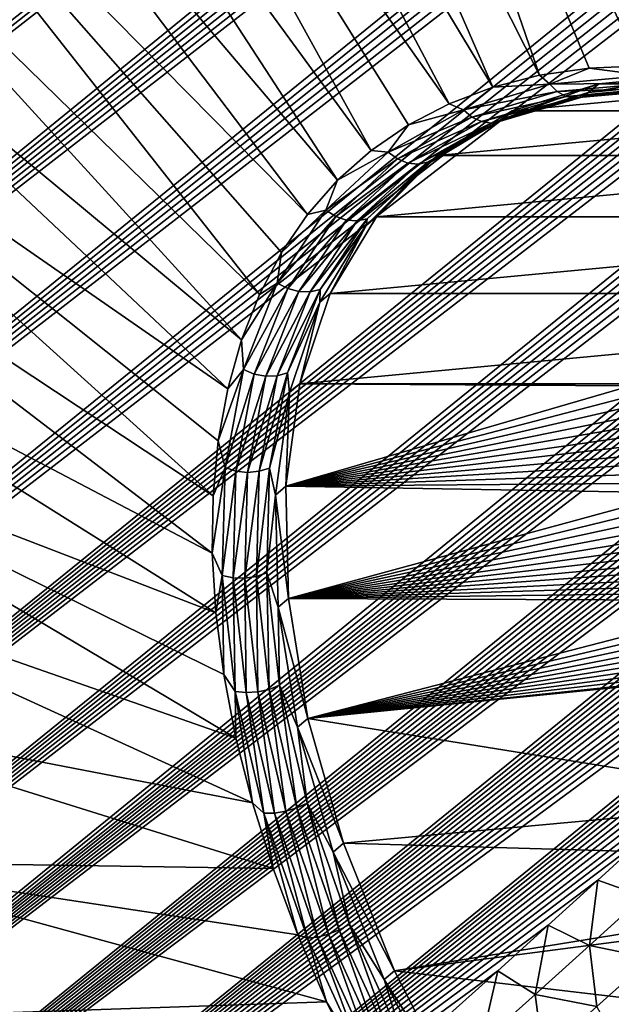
# Model space of a CAD drawing. Header units: metres. Extents: x -82 to 82, y -313 to 40.
# Tile 27 of 256: x -71.61 to -68.8, y -43.85 to -39.18. Entities that reach past the tile are written whole.
import ezdxf

# ---------------------------------------------------------------- set-up
doc = ezdxf.new("R2010")
doc.units = ezdxf.units.M
doc.layers.add('solid_505278_SW0001_CCC', color=7, linetype='CONTINUOUS')

msp = doc.modelspace()

# ---------------------------------------------------------------- linework, layer by layer
at = {"layer": 'solid_505278_SW0001_CCC'}
for points in [[(-77.439445, -39.791389, 52.867157), (-77.71241, -39.170246, 53.029034), (-55.322144, -21.739372, 34.247303)], [(-77.439445, -39.791389, 52.867157), (-55.322144, -21.739372, 34.247303), (-55.145153, -21.841051, 34.113625)], [(-77.439445, -39.791389, 52.867157), (-55.145153, -21.841051, 34.113625), (-54.989216, -21.94808, 33.99419)], [(-77.439445, -39.791389, 52.867157), (-54.989216, -21.94808, 33.99419), (-54.851585, -22.059443, 33.8871)], [(-77.439445, -39.791389, 52.867157), (-54.851585, -22.059443, 33.8871), (-54.729977, -22.175043, 33.790794)], [(-77.167847, -40.399803, 52.671398), (-77.439445, -39.791389, 52.867157), (-54.729977, -22.175043, 33.790794)], [(-77.167847, -40.399803, 52.671398), (-54.729977, -22.175043, 33.790794), (-54.622643, -22.294788, 33.704067)], [(-77.167847, -40.399803, 52.671398), (-54.622643, -22.294788, 33.704067), (-54.527855, -22.41856, 33.625679)], [(-77.167847, -40.399803, 52.671398), (-54.527855, -22.41856, 33.625679), (-54.444168, -22.547178, 33.554565)], [(-77.167847, -40.399803, 52.671398), (-54.444168, -22.547178, 33.554565), (-54.370712, -22.681232, 33.490067)], [(-76.897804, -40.995247, 52.442055), (-77.167847, -40.399803, 52.671398), (-54.370712, -22.681232, 33.490067)], [(-76.897804, -40.995247, 52.442055), (-54.370712, -22.681232, 33.490067), (-54.306667, -22.821367, 33.431522)], [(-76.897804, -40.995247, 52.442055), (-54.306667, -22.821367, 33.431522), (-54.251568, -22.968605, 33.378506)], [(-76.897804, -40.995247, 52.442055), (-54.251568, -22.968605, 33.378506), (-54.205372, -23.124193, 33.330891)], [(-76.897804, -40.995247, 52.442055), (-54.205372, -23.124193, 33.330891), (-54.168118, -23.289362, 33.288574)], [(-76.629456, -41.577518, 52.179295), (-76.897804, -40.995247, 52.442055), (-54.168118, -23.289362, 33.288574)], [(-76.629456, -41.577518, 52.179295), (-54.168118, -23.289362, 33.288574), (-54.139977, -23.466059, 33.251457)], [(-76.629456, -41.577518, 52.179295), (-54.139977, -23.466059, 33.251457), (-54.121895, -23.65613, 33.22007)], [(-76.629456, -41.577518, 52.179295), (-54.121895, -23.65613, 33.22007), (-54.114826, -23.86142, 33.194885)], [(-76.629456, -41.577518, 52.179295), (-54.114826, -23.86142, 33.194885), (-54.119987, -24.084341, 33.176491)], [(-76.362885, -42.146324, 51.883156), (-76.629456, -41.577518, 52.179295), (-54.119987, -24.084341, 33.176491)], [(-76.362885, -42.146324, 51.883156), (-54.119987, -24.084341, 33.176491), (-54.13945, -24.327379, 33.166164)], [(-76.362885, -42.146324, 51.883156), (-54.13945, -24.327379, 33.166164), (-54.175045, -24.591925, 33.165051)], [(-76.362885, -42.146324, 51.883156), (-54.175045, -24.591925, 33.165051), (-54.228626, -24.879269, 33.17429)], [(-76.098213, -42.701244, 51.553612), (-76.362885, -42.146324, 51.883156), (-54.228626, -24.879269, 33.17429)], [(-76.098213, -42.701244, 51.553612), (-54.228626, -24.879269, 33.17429), (-54.30257, -25.190666, 33.19553)], [(-76.098213, -42.701244, 51.553612), (-54.30257, -25.190666, 33.19553), (-54.39896, -25.527014, 33.230198)], [(-76.098213, -42.701244, 51.553612), (-54.39896, -25.527014, 33.230198), (-54.45599, -25.704704, 33.252811)], [(-76.098213, -42.701244, 51.553612), (-54.45599, -25.704704, 33.252811), (-54.519596, -25.889095, 33.279484)], [(-75.835564, -43.241802, 51.190575), (-76.098213, -42.701244, 51.553612), (-54.519596, -25.889095, 33.279484)], [(-75.835564, -43.241802, 51.190575), (-54.519596, -25.889095, 33.279484), (-54.589687, -26.08009, 33.310093)], [(-75.835564, -43.241802, 51.190575), (-54.589687, -26.08009, 33.310093), (-54.666512, -26.277834, 33.344799)], [(-75.835564, -43.241802, 51.190575), (-54.666512, -26.277834, 33.344799), (-54.750797, -26.482777, 33.384193)], [(-75.835564, -43.241802, 51.190575), (-54.750797, -26.482777, 33.384193), (-54.842316, -26.694723, 33.428032)], [(-75.835564, -43.241802, 51.190575), (-54.842316, -26.694723, 33.428032), (-54.941505, -26.913961, 33.476646)], [(-75.835564, -43.241802, 51.190575), (-54.941505, -26.913961, 33.476646), (-55.04903, -27.140926, 33.530563)], [(-75.575035, -43.767467, 50.79385), (-75.835564, -43.241802, 51.190575), (-55.04903, -27.140926, 33.530563)], [(-75.575035, -43.767467, 50.79385), (-55.04903, -27.140926, 33.530563), (-55.164566, -27.375359, 33.589451)], [(-75.575035, -43.767467, 50.79385), (-55.164566, -27.375359, 33.589451), (-55.288788, -27.617701, 33.653858)], [(-75.575035, -43.767467, 50.79385), (-55.288788, -27.617701, 33.653858), (-55.422279, -27.868322, 33.724243)], [(-75.575035, -43.767467, 50.79385), (-55.422279, -27.868322, 33.724243), (-55.564709, -28.126961, 33.80027)], [(-75.575035, -43.767467, 50.79385), (-55.564709, -28.126961, 33.80027), (-55.716972, -28.39422, 33.882679)], [(-75.316635, -44.27763, 50.363094), (-75.575035, -43.767467, 50.79385), (-55.716972, -28.39422, 33.882679)], [(-75.316635, -44.27763, 50.363094), (-55.716972, -28.39422, 33.882679), (-55.879475, -28.670351, 33.971779)], [(-75.316635, -44.27763, 50.363094), (-55.879475, -28.670351, 33.971779), (-56.05201, -28.95517, 34.067341)], [(-75.316635, -44.27763, 50.363094), (-56.05201, -28.95517, 34.067341), (-56.235676, -29.249428, 34.170288)], [(-75.316635, -44.27763, 50.363094), (-56.235676, -29.249428, 34.170288), (-56.430595, -29.553185, 34.280689)], [(-75.316635, -44.27763, 50.363094), (-56.430595, -29.553185, 34.280689), (-56.636837, -29.866442, 34.398556)], [(-75.060455, -44.771553, 49.897942), (-75.316635, -44.27763, 50.363094), (-56.636837, -29.866442, 34.398556)], [(-75.060455, -44.771553, 49.897942), (-56.636837, -29.866442, 34.398556), (-56.781269, -30.080988, 34.481838)], [(-75.060455, -44.771553, 49.897942), (-56.781269, -30.080988, 34.481838), (-56.931419, -30.300213, 34.569019)], [(-75.060455, -44.771553, 49.897942), (-56.931419, -30.300213, 34.569019), (-57.086891, -30.523834, 34.659737)], [(-75.060455, -44.771553, 49.897942), (-57.086891, -30.523834, 34.659737), (-57.248081, -30.752104, 34.754333)], [(-75.060455, -44.771553, 49.897942), (-57.248081, -30.752104, 34.754333), (-57.415428, -30.985308, 34.853195)], [(-75.060455, -44.771553, 49.897942), (-57.415428, -30.985308, 34.853195), (-57.589245, -31.223644, 34.956593)], [(-75.060455, -44.771553, 49.897942), (-57.589245, -31.223644, 34.956593), (-57.769005, -31.466763, 35.064041)], [(-74.806564, -45.248417, 49.397999), (-75.060455, -44.771553, 49.897942), (-57.769005, -31.466763, 35.064041)], [(-74.806564, -45.248417, 49.397999), (-57.769005, -31.466763, 35.064041), (-57.955021, -31.714853, 35.175819)], [(-74.806564, -45.248417, 49.397999), (-57.955021, -31.714853, 35.175819), (-58.147804, -31.968229, 35.292385)], [(-74.806564, -45.248417, 49.397999), (-58.147804, -31.968229, 35.292385), (-58.347828, -32.227192, 35.414173)], [(-74.806564, -45.248417, 49.397999), (-58.347828, -32.227192, 35.414173), (-58.5546, -32.491425, 35.54071)], [(-74.806564, -45.248417, 49.397999), (-58.5546, -32.491425, 35.54071), (-58.768219, -32.760983, 35.672092)], [(-74.806564, -45.248417, 49.397999), (-58.768219, -32.760983, 35.672092), (-58.989277, -33.036213, 35.808868)], [(-74.555054, -45.707294, 48.862816), (-74.806564, -45.248417, 49.397999), (-58.989277, -33.036213, 35.808868)], [(-74.555054, -45.707294, 48.862816), (-58.989277, -33.036213, 35.808868), (-59.218365, -33.317467, 35.951595)], [(-74.555054, -45.707294, 48.862816), (-59.218365, -33.317467, 35.951595), (-59.455246, -33.604614, 36.10004)], [(-74.555054, -45.707294, 48.862816), (-59.455246, -33.604614, 36.10004), (-59.637794, -33.823696, 36.214905)], [(-74.555054, -45.707294, 48.862816), (-59.637794, -33.823696, 36.214905), (-59.824852, -34.046154, 36.333115)], [(-74.555054, -45.707294, 48.862816), (-59.824852, -34.046154, 36.333115), (-60.016712, -34.272148, 36.454945)], [(-74.555054, -45.707294, 48.862816), (-60.016712, -34.272148, 36.454945), (-60.213657, -34.501846, 36.580677)], [(-74.555054, -45.707294, 48.862816), (-60.213657, -34.501846, 36.580677), (-60.415752, -34.735283, 36.710373)], [(-74.555054, -45.707294, 48.862816), (-60.415752, -34.735283, 36.710373), (-60.62244, -34.972153, 36.843483)], [(-74.555054, -45.707294, 48.862816), (-60.62244, -34.972153, 36.843483), (-60.833977, -35.212589, 36.980267)], [(-74.305908, -46.147095, 48.291794), (-74.555054, -45.707294, 48.862816), (-60.833977, -35.212589, 36.980267)], [(-74.305908, -46.147095, 48.291794), (-60.833977, -35.212589, 36.980267), (-61.050705, -35.456772, 37.121075)], [(-74.305908, -46.147095, 48.291794), (-61.050705, -35.456772, 37.121075), (-61.272964, -35.704891, 37.266247)], [(-74.305908, -46.147095, 48.291794), (-61.272964, -35.704891, 37.266247), (-61.501102, -35.957127, 37.416134)], [(-70.386192, -35.832512, 72.729347), (-68.66124, -39.397469, 72.325439), (-69.818176, -35.797455, 73.38295)], [(-68.404808, -39.408775, 72.595596), (-69.818176, -35.797455, 73.38295), (-68.66124, -39.397469, 72.325439)], [(-68.404808, -39.408775, 72.595596), (-69.218117, -35.832512, 74.007248), (-69.818176, -35.797455, 73.38295)], [(-69.141861, -39.442642, 71.758148), (-70.386192, -35.832512, 72.729347), (-70.917, -35.937366, 72.052376)], [(-68.907341, -39.408775, 72.045807), (-68.66124, -39.397469, 72.325439), (-70.386192, -35.832512, 72.729347)], [(-69.141861, -39.442642, 71.758148), (-68.907341, -39.408775, 72.045807), (-70.386192, -35.832512, 72.729347)], [(-68.139328, -39.442638, 72.85495), (-68.591438, -35.937366, 74.596596), (-69.218117, -35.832512, 74.007248)], [(-68.404808, -39.408775, 72.595596), (-68.139328, -39.442638, 72.85495), (-69.218117, -35.832512, 74.007248)], [(-69.363602, -39.498901, 71.463921), (-70.917, -35.937366, 72.052376), (-71.405807, -36.111065, 71.358147)], [(-69.363602, -39.498901, 71.463921), (-69.141861, -39.442642, 71.758148), (-70.917, -35.937366, 72.052376)], [(-74.305908, -46.147095, 48.291794), (-61.501102, -35.957127, 37.416134), (-61.734806, -36.213337, 37.570423)], [(-69.571426, -39.577259, 71.164619), (-71.405807, -36.111065, 71.358147), (-71.84819, -36.352039, 70.652962)], [(-69.571426, -39.577259, 71.164619), (-69.363602, -39.498901, 71.463921), (-71.405807, -36.111065, 71.358147)], [(-74.305908, -46.147095, 48.291794), (-61.734806, -36.213337, 37.570423), (-61.973717, -36.47332, 37.728752)], [(-69.941147, -39.79858, 70.556969), (-71.84819, -36.352039, 70.652962), (-72.240128, -36.658104, 69.943199)], [(-69.764267, -39.677322, 70.861786), (-69.571426, -39.577259, 71.164619), (-71.84819, -36.352039, 70.652962)], [(-69.941147, -39.79858, 70.556969), (-69.764267, -39.677322, 70.861786), (-71.84819, -36.352039, 70.652962)], [(-74.305908, -46.147095, 48.291794), (-61.973717, -36.47332, 37.728752), (-62.168861, -36.684162, 37.858608)], [(-74.305908, -46.147095, 48.291794), (-62.168861, -36.684162, 37.858608), (-62.367802, -36.897652, 37.991539)], [(-70.101158, -39.940407, 70.251709), (-72.240128, -36.658104, 69.943199), (-72.578087, -37.026489, 69.235298)], [(-70.101158, -39.940407, 70.251709), (-69.941147, -39.79858, 70.556969), (-72.240128, -36.658104, 69.943199)], [(-74.305908, -46.147095, 48.291794), (-62.367802, -36.897652, 37.991539), (-62.57074, -37.113888, 38.127766)], [(-70.2435, -40.102081, 69.947571), (-72.578087, -37.026489, 69.235298), (-72.858994, -37.453854, 68.535652)], [(-70.2435, -40.102081, 69.947571), (-70.101158, -39.940407, 70.251709), (-72.578087, -37.026489, 69.235298)], [(-74.305908, -46.147095, 48.291794), (-62.57074, -37.113888, 38.127766), (-62.777885, -37.332981, 38.267506)], [(-74.305908, -46.147095, 48.291794), (-62.777885, -37.332981, 38.267506), (-62.989361, -37.554989, 38.410904)], [(-70.472328, -40.481594, 69.348831), (-72.858994, -37.453854, 68.535652), (-73.080315, -37.936337, 67.850609)], [(-70.367432, -40.282787, 69.646103), (-70.2435, -40.102081, 69.947571), (-72.858994, -37.453854, 68.535652)], [(-70.472328, -40.481594, 69.348831), (-70.367432, -40.282787, 69.646103), (-72.858994, -37.453854, 68.535652)], [(-74.305908, -46.147095, 48.291794), (-62.989361, -37.554989, 38.410904), (-63.204582, -37.779636, 38.557331)], [(-74.059158, -46.566601, 47.684402), (-74.305908, -46.147095, 48.291794), (-63.204582, -37.779636, 38.557331)], [(-74.059158, -46.566601, 47.684402), (-63.204582, -37.779636, 38.557331), (-63.423588, -38.006947, 38.706844)], [(-70.557655, -40.697498, 69.057281), (-73.080315, -37.936337, 67.850609), (-73.240036, -38.469559, 67.186371)], [(-70.557655, -40.697498, 69.057281), (-70.472328, -40.481594, 69.348831), (-73.080315, -37.936337, 67.850609)], [(-74.059158, -46.566601, 47.684402), (-63.423588, -38.006947, 38.706844), (-63.646641, -38.237034, 38.85973)], [(-74.059158, -46.566601, 47.684402), (-63.646641, -38.237034, 38.85973), (-63.874001, -38.470032, 39.01627)], [(-74.059158, -46.566601, 47.684402), (-63.874001, -38.470032, 39.01627), (-64.105927, -38.706059, 39.17675)], [(-70.622986, -40.929398, 68.772934), (-73.240036, -38.469559, 67.186371), (-73.336716, -39.048698, 66.54895)], [(-70.622986, -40.929398, 68.772934), (-70.557655, -40.697498, 69.057281), (-73.240036, -38.469559, 67.186371)], [(-74.059158, -46.566601, 47.684402), (-64.105927, -38.706059, 39.17675), (-64.342674, -38.94524, 39.341457)], [(-74.059158, -46.566601, 47.684402), (-64.342674, -38.94524, 39.341457), (-64.584427, -39.187672, 39.510616)], [(-70.692398, -41.436371, 68.23159), (-73.336716, -39.048698, 66.54895), (-73.369484, -39.668507, 65.944122)], [(-70.667976, -41.176105, 68.497231), (-70.622986, -40.929398, 68.772934), (-73.336716, -39.048698, 66.54895)], [(-70.692398, -41.436371, 68.23159), (-70.667976, -41.176105, 68.497231), (-73.336716, -39.048698, 66.54895)], [(-74.059158, -46.566601, 47.684402), (-64.584427, -39.187672, 39.510616), (-64.830513, -39.433067, 39.683456)], [(-69.094223, -39.484638, 71.768326), (-68.907341, -39.408775, 72.045807), (-69.141861, -39.442642, 71.758148)], [(-69.094223, -39.484638, 71.768326), (-68.638397, -39.443737, 72.304558), (-68.907341, -39.408775, 72.045807)], [(-68.638397, -39.443737, 72.304558), (-68.66124, -39.397469, 72.325439), (-68.907341, -39.408775, 72.045807)], [(-74.059158, -46.566601, 47.684402), (-64.830513, -39.433067, 39.683456), (-65.080902, -39.681408, 39.85997)], [(-69.094223, -39.484638, 71.768326), (-69.141861, -39.442642, 71.758148), (-69.363602, -39.498901, 71.463921)], [(-68.606987, -39.479713, 72.275848), (-68.638397, -39.443737, 72.304558), (-69.094223, -39.484638, 71.768326)], [(-68.910889, -39.523788, 71.589569), (-68.401382, -39.43924, 72.087914), (-68.450577, -39.480518, 72.132881)], [(-68.910889, -39.523788, 71.589569), (-68.861702, -39.482517, 71.544586), (-68.401382, -39.43924, 72.087914)], [(-68.861702, -39.482517, 71.544586), (-67.901489, -39.482517, 72.595078), (-68.401382, -39.43924, 72.087914)], [(-69.504158, -39.606575, 71.207901), (-69.363602, -39.498901, 71.463921), (-69.571426, -39.577259, 71.164619)], [(-69.504158, -39.606575, 71.207901), (-69.094223, -39.484638, 71.768326), (-69.363602, -39.498901, 71.463921)], [(-69.058136, -39.520195, 71.745117), (-69.094223, -39.484638, 71.768326), (-69.504158, -39.606575, 71.207901)], [(-69.322273, -39.652714, 71.021149), (-69.273026, -39.611416, 70.97625), (-68.861702, -39.482517, 71.544586)], [(-68.910889, -39.523788, 71.589569), (-69.322273, -39.652714, 71.021149), (-68.861702, -39.482517, 71.544586)], [(-69.273026, -39.611416, 70.97625), (-67.372314, -39.611416, 73.055687), (-67.901489, -39.482517, 72.595078)], [(-69.273026, -39.611416, 70.97625), (-67.901489, -39.482517, 72.595078), (-68.861702, -39.482517, 71.544586)], [(-69.058136, -39.520195, 71.745117), (-68.606987, -39.479713, 72.275848), (-69.094223, -39.484638, 71.768326)], [(-68.569473, -39.502556, 72.241562), (-68.606987, -39.479713, 72.275848), (-69.058136, -39.520195, 71.745117)], [(-69.016548, -39.542671, 71.715622), (-68.569473, -39.502556, 72.241562), (-69.058136, -39.520195, 71.745117)], [(-68.528763, -39.51049, 72.204346), (-68.569473, -39.502556, 72.241562), (-69.016548, -39.542671, 71.715622)], [(-68.488022, -39.502899, 72.167107), (-68.528763, -39.51049, 72.204346), (-68.972679, -39.55032, 71.682129)], [(-68.929939, -39.542549, 71.647232), (-68.488022, -39.502899, 72.167107), (-68.972679, -39.55032, 71.682129)], [(-68.929939, -39.542549, 71.647232), (-68.910889, -39.523788, 71.589569), (-68.450577, -39.480518, 72.132881)], [(-68.929939, -39.542549, 71.647232), (-68.450577, -39.480518, 72.132881), (-68.488022, -39.502899, 72.167107)], [(-69.463875, -39.640884, 71.190445), (-69.058136, -39.520195, 71.745117), (-69.504158, -39.606575, 71.207901)], [(-69.016548, -39.542671, 71.715622), (-69.058136, -39.520195, 71.745117), (-69.463875, -39.640884, 71.190445)], [(-69.418617, -39.66227, 71.165962), (-69.016548, -39.542671, 71.715622), (-69.463875, -39.640884, 71.190445)], [(-68.972679, -39.55032, 71.682129), (-69.016548, -39.542671, 71.715622), (-69.418617, -39.66227, 71.165962)], [(-69.37191, -39.669075, 71.136345), (-68.972679, -39.55032, 71.682129), (-69.418617, -39.66227, 71.165962)], [(-68.929939, -39.542549, 71.647232), (-68.972679, -39.55032, 71.682129), (-69.37191, -39.669075, 71.136345)], [(-69.327377, -39.66077, 71.103905), (-68.929939, -39.542549, 71.647232), (-69.37191, -39.669075, 71.136345)], [(-69.327377, -39.66077, 71.103905), (-69.322273, -39.652714, 71.021149), (-68.910889, -39.523788, 71.589569)], [(-69.327377, -39.66077, 71.103905), (-68.910889, -39.523788, 71.589569), (-68.929939, -39.542549, 71.647232)], [(-68.972679, -39.55032, 71.682129), (-68.528763, -39.51049, 72.204346), (-69.016548, -39.542671, 71.715622)], [(-69.504158, -39.606575, 71.207901), (-69.571426, -39.577259, 71.164619), (-69.764267, -39.677322, 70.861786)], [(-69.86058, -39.807281, 70.63372), (-69.504158, -39.606575, 71.207901), (-69.764267, -39.677322, 70.861786)], [(-69.463875, -39.640884, 71.190445), (-69.504158, -39.606575, 71.207901), (-69.86058, -39.807281, 70.63372)], [(-69.816635, -39.839531, 70.622154), (-69.463875, -39.640884, 71.190445), (-69.86058, -39.807281, 70.63372)], [(-69.418617, -39.66227, 71.165962), (-69.463875, -39.640884, 71.190445), (-69.816635, -39.839531, 70.622154)], [(-69.627144, -39.823387, 70.394249), (-66.824394, -39.823387, 73.460533), (-67.372314, -39.611416, 73.055687)], [(-69.627144, -39.823387, 70.394249), (-67.372314, -39.611416, 73.055687), (-69.273026, -39.611416, 70.97625)], [(-69.322273, -39.652714, 71.021149), (-69.627144, -39.823387, 70.394249), (-69.273026, -39.611416, 70.97625)], [(-74.059158, -46.566601, 47.684402), (-65.080902, -39.681408, 39.85997), (-65.335907, -39.932819, 40.04052)], [(-70.696136, -41.708862, 67.977356), (-73.369484, -39.668507, 65.944122), (-73.338036, -40.323372, 65.377365)], [(-70.696136, -41.708862, 67.977356), (-70.692398, -41.436371, 68.23159), (-73.369484, -39.668507, 65.944122)], [(-69.86058, -39.807281, 70.63372), (-69.764267, -39.677322, 70.861786), (-69.941147, -39.79858, 70.556969)], [(-69.768188, -39.859119, 70.602806), (-69.418617, -39.66227, 71.165962), (-69.816635, -39.839531, 70.622154)], [(-69.37191, -39.669075, 71.136345), (-69.418617, -39.66227, 71.165962), (-69.768188, -39.859119, 70.602806)], [(-69.719017, -39.864536, 70.577171), (-69.37191, -39.669075, 71.136345), (-69.768188, -39.859119, 70.602806)], [(-69.327377, -39.66077, 71.103905), (-69.37191, -39.669075, 71.136345), (-69.719017, -39.864536, 70.577171)], [(-69.67292, -39.855354, 70.547241), (-69.327377, -39.66077, 71.103905), (-69.719017, -39.864536, 70.577171)], [(-69.322273, -39.652714, 71.021149), (-69.676346, -39.864666, 70.439217), (-69.627144, -39.823387, 70.394249)], [(-69.67292, -39.855354, 70.547241), (-69.676346, -39.864666, 70.439217), (-69.322273, -39.652714, 71.021149)], [(-69.67292, -39.855354, 70.547241), (-69.322273, -39.652714, 71.021149), (-69.327377, -39.66077, 71.103905)], [(-70.15683, -40.083015, 70.056488), (-69.86058, -39.807281, 70.63372), (-70.101158, -39.940407, 70.251709)], [(-69.816635, -39.839531, 70.622154), (-69.86058, -39.807281, 70.63372), (-70.15683, -40.083015, 70.056488)], [(-69.86058, -39.807281, 70.63372), (-69.941147, -39.79858, 70.556969), (-70.101158, -39.940407, 70.251709)], [(-69.916687, -40.11404, 69.810661), (-66.269104, -40.11404, 73.801216), (-66.824394, -39.823387, 73.460533)], [(-69.916687, -40.11404, 69.810661), (-66.824394, -39.823387, 73.460533), (-69.627144, -39.823387, 70.394249)], [(-69.676346, -39.864666, 70.439217), (-69.916687, -40.11404, 69.810661), (-69.627144, -39.823387, 70.394249)], [(-70.109848, -40.112434, 70.05085), (-69.816635, -39.839531, 70.622154), (-70.15683, -40.083015, 70.056488)], [(-69.768188, -39.859119, 70.602806), (-69.816635, -39.839531, 70.622154), (-70.109848, -40.112434, 70.05085)], [(-70.058762, -40.129562, 70.036652), (-69.768188, -39.859119, 70.602806), (-70.109848, -40.112434, 70.05085)], [(-69.719017, -39.864536, 70.577171), (-69.768188, -39.859119, 70.602806), (-70.058762, -40.129562, 70.036652)], [(-70.00753, -40.133064, 70.015022), (-69.719017, -39.864536, 70.577171), (-70.058762, -40.129562, 70.036652)], [(-69.67292, -39.855354, 70.547241), (-69.719017, -39.864536, 70.577171), (-70.00753, -40.133064, 70.015022)], [(-69.960136, -40.122677, 69.987617), (-69.67292, -39.855354, 70.547241), (-70.00753, -40.133064, 70.015022)], [(-69.676346, -39.864666, 70.439217), (-69.965897, -40.155327, 69.855606), (-69.916687, -40.11404, 69.810661)], [(-69.960136, -40.122677, 69.987617), (-69.965897, -40.155327, 69.855606), (-69.676346, -39.864666, 70.439217)], [(-69.960136, -40.122677, 69.987617), (-69.676346, -39.864666, 70.439217), (-69.67292, -39.855354, 70.547241)], [(-74.059158, -46.566601, 47.684402), (-65.335907, -39.932819, 40.04052), (-65.552155, -40.144772, 40.194321)], [(-70.15683, -40.083015, 70.056488), (-70.101158, -39.940407, 70.251709), (-70.2435, -40.102081, 69.947571)], [(-70.387405, -40.428642, 69.486954), (-70.15683, -40.083015, 70.056488), (-70.367432, -40.282787, 69.646103)], [(-70.109848, -40.112434, 70.05085), (-70.15683, -40.083015, 70.056488), (-70.387405, -40.428642, 69.486954)], [(-70.15683, -40.083015, 70.056488), (-70.2435, -40.102081, 69.947571), (-70.367432, -40.282787, 69.646103)], [(-74.059158, -46.566601, 47.684402), (-65.552155, -40.144772, 40.194321), (-65.772003, -40.35902, 40.351383)], [(-70.338058, -40.454514, 69.487152), (-70.109848, -40.112434, 70.05085), (-70.387405, -40.428642, 69.486954)], [(-70.058762, -40.129562, 70.036652), (-70.109848, -40.112434, 70.05085), (-70.338058, -40.454514, 69.487152)], [(-70.284904, -40.468552, 69.47805), (-70.058762, -40.129562, 70.036652), (-70.338058, -40.454514, 69.487152)], [(-70.00753, -40.133064, 70.015022), (-70.058762, -40.129562, 70.036652), (-70.284904, -40.468552, 69.47805)], [(-70.232079, -40.469662, 69.460365), (-70.00753, -40.133064, 70.015022), (-70.284904, -40.468552, 69.47805)], [(-69.960136, -40.122677, 69.987617), (-70.00753, -40.133064, 70.015022), (-70.232079, -40.469662, 69.460365)], [(-70.183678, -40.45776, 69.435455), (-69.960136, -40.122677, 69.987617), (-70.232079, -40.469662, 69.460365)], [(-69.965897, -40.155327, 69.855606), (-70.185043, -40.518784, 69.282204), (-70.135826, -40.477459, 69.237305)], [(-70.183678, -40.45776, 69.435455), (-70.185043, -40.518784, 69.282204), (-69.965897, -40.155327, 69.855606)], [(-70.183678, -40.45776, 69.435455), (-69.965897, -40.155327, 69.855606), (-69.960136, -40.122677, 69.987617)], [(-70.135826, -40.477459, 69.237305), (-65.71769, -40.477459, 74.070854), (-66.269104, -40.11404, 73.801216)], [(-70.135826, -40.477459, 69.237305), (-66.269104, -40.11404, 73.801216), (-69.916687, -40.11404, 69.810661)], [(-69.965897, -40.155327, 69.855606), (-70.135826, -40.477459, 69.237305), (-69.916687, -40.11404, 69.810661)], [(-70.387405, -40.428642, 69.486954), (-70.367432, -40.282787, 69.646103), (-70.472328, -40.481594, 69.348831)], [(-70.679161, -41.992191, 67.735832), (-73.338036, -40.323372, 65.377365), (-73.242661, -41.007366, 64.853806)], [(-70.679161, -41.992191, 67.735832), (-70.696136, -41.708862, 67.977356), (-73.338036, -40.323372, 65.377365)], [(-74.059158, -46.566601, 47.684402), (-65.772003, -40.35902, 40.351383), (-65.995621, -40.575642, 40.511925)], [(-70.387405, -40.428642, 69.486954), (-70.472328, -40.481594, 69.348831), (-70.557655, -40.697498, 69.057281)], [(-70.548004, -40.837723, 68.935722), (-70.387405, -40.428642, 69.486954), (-70.557655, -40.697498, 69.057281)], [(-70.338058, -40.454514, 69.487152), (-70.387405, -40.428642, 69.486954), (-70.548004, -40.837723, 68.935722)], [(-70.497009, -40.859398, 68.941574), (-70.338058, -40.454514, 69.487152), (-70.548004, -40.837723, 68.935722)], [(-70.284904, -40.468552, 69.47805), (-70.338058, -40.454514, 69.487152), (-70.497009, -40.859398, 68.941574)], [(-70.442421, -40.869778, 68.937401), (-70.284904, -40.468552, 69.47805), (-70.497009, -40.859398, 68.941574)], [(-70.232079, -40.469662, 69.460365), (-70.284904, -40.468552, 69.47805), (-70.442421, -40.869778, 68.937401)], [(-70.388481, -40.868053, 68.923531), (-70.232079, -40.469662, 69.460365), (-70.442421, -40.869778, 68.937401)], [(-70.183678, -40.45776, 69.435455), (-70.232079, -40.469662, 69.460365), (-70.388481, -40.868053, 68.923531)], [(-70.339378, -40.854359, 68.901039), (-70.183678, -40.45776, 69.435455), (-70.388481, -40.868053, 68.923531)], [(-70.339378, -40.854359, 68.901039), (-70.185043, -40.518784, 69.282204), (-70.183678, -40.45776, 69.435455)], [(-70.280136, -40.906376, 68.685684), (-65.181221, -40.906376, 74.264023), (-65.71769, -40.477459, 74.070854)], [(-70.280136, -40.906376, 68.685684), (-65.71769, -40.477459, 74.070854), (-70.135826, -40.477459, 69.237305)], [(-70.185043, -40.518784, 69.282204), (-70.280136, -40.906376, 68.685684), (-70.135826, -40.477459, 69.237305)], [(-70.339378, -40.854359, 68.901039), (-70.32933, -40.947639, 68.730667), (-70.185043, -40.518784, 69.282204)], [(-70.185043, -40.518784, 69.282204), (-70.32933, -40.947639, 68.730667), (-70.280136, -40.906376, 68.685684)], [(-74.059158, -46.566601, 47.684402), (-65.995621, -40.575642, 40.511925), (-66.223183, -40.794712, 40.676151)], [(-70.548004, -40.837723, 68.935722), (-70.557655, -40.697498, 69.057281), (-70.622986, -40.929398, 68.772934)], [(-73.814888, -46.964409, 47.040207), (-74.059158, -46.566601, 47.684402), (-66.223183, -40.794712, 40.676151)], [(-73.814888, -46.964409, 47.040207), (-66.223183, -40.794712, 40.676151), (-66.454742, -41.016247, 40.844116)], [(-70.548004, -40.837723, 68.935722), (-70.622986, -40.929398, 68.772934), (-70.667976, -41.176105, 68.497231)], [(-70.635635, -41.302635, 68.413063), (-70.548004, -40.837723, 68.935722), (-70.667976, -41.176105, 68.497231)], [(-70.497009, -40.859398, 68.941574), (-70.548004, -40.837723, 68.935722), (-70.635635, -41.302635, 68.413063)], [(-70.339378, -40.854359, 68.901039), (-70.388481, -40.868053, 68.923531), (-70.473824, -41.32082, 68.414528)], [(-70.424332, -41.305088, 68.394325), (-70.339378, -40.854359, 68.901039), (-70.473824, -41.32082, 68.414528)], [(-70.424332, -41.305088, 68.394325), (-70.32933, -40.947639, 68.730667), (-70.339378, -40.854359, 68.901039)], [(-70.58374, -41.319542, 68.424278), (-70.497009, -40.859398, 68.941574), (-70.635635, -41.302635, 68.413063)], [(-70.442421, -40.869778, 68.937401), (-70.497009, -40.859398, 68.941574), (-70.58374, -41.319542, 68.424278)], [(-70.528366, -41.325764, 68.424782), (-70.442421, -40.869778, 68.937401), (-70.58374, -41.319542, 68.424278)], [(-70.388481, -40.868053, 68.923531), (-70.442421, -40.869778, 68.937401), (-70.528366, -41.325764, 68.424782)], [(-70.473824, -41.32082, 68.414528), (-70.388481, -40.868053, 68.923531), (-70.528366, -41.325764, 68.424782)], [(-70.424332, -41.305088, 68.394325), (-70.395805, -41.433163, 68.212234), (-70.32933, -40.947639, 68.730667)], [(-70.32933, -40.947639, 68.730667), (-70.395805, -41.433163, 68.212234), (-70.346603, -41.391853, 68.167297)], [(-70.32933, -40.947639, 68.730667), (-70.346603, -41.391853, 68.167297), (-70.280136, -40.906376, 68.685684)], [(-68.71022, -40.9151, 70.395203), (-70.280136, -40.906376, 68.685684), (-70.346603, -41.391853, 68.167297)], [(-68.697678, -40.960632, 70.367126), (-68.71022, -40.9151, 70.395203), (-70.346603, -41.391853, 68.167297)], [(-68.71022, -40.9151, 70.395203), (-65.181221, -40.906376, 74.264023), (-70.280136, -40.906376, 68.685684)], [(-68.683624, -41.006355, 70.340523), (-68.697678, -40.960632, 70.367126), (-70.346603, -41.391853, 68.167297)], [(-73.814888, -46.964409, 47.040207), (-66.454742, -41.016247, 40.844116), (-66.68956, -41.239952, 41.014996)], [(-70.583534, -42.585548, 67.295746), (-73.242661, -41.007366, 64.853806), (-73.084213, -41.714291, 64.378197)], [(-70.641563, -42.284916, 67.50824), (-70.679161, -41.992191, 67.735832), (-73.242661, -41.007366, 64.853806)], [(-70.583534, -42.585548, 67.295746), (-70.641563, -42.284916, 67.50824), (-73.242661, -41.007366, 64.853806)], [(-68.668076, -41.052269, 70.315384), (-68.683624, -41.006355, 70.340523), (-70.346603, -41.391853, 68.167297)], [(-68.651009, -41.098419, 70.291695), (-68.668076, -41.052269, 70.315384), (-70.346603, -41.391853, 68.167297)], [(-68.632431, -41.144775, 70.269463), (-68.651009, -41.098419, 70.291695), (-70.346603, -41.391853, 68.167297)], [(-70.635635, -41.302635, 68.413063), (-70.667976, -41.176105, 68.497231), (-70.692398, -41.436371, 68.23159)], [(-68.612411, -41.191177, 70.248764), (-68.632431, -41.144775, 70.269463), (-70.346603, -41.391853, 68.167297)], [(-68.590958, -41.237606, 70.229622), (-68.612411, -41.191177, 70.248764), (-70.346603, -41.391853, 68.167297)], [(-73.814888, -46.964409, 47.040207), (-66.68956, -41.239952, 41.014996), (-66.927719, -41.46587, 41.188885)], [(-68.568054, -41.284088, 70.212006), (-68.590958, -41.237606, 70.229622), (-70.346603, -41.391853, 68.167297)], [(-70.635635, -41.302635, 68.413063), (-70.692398, -41.436371, 68.23159), (-70.696136, -41.708862, 67.977356)], [(-70.648666, -41.81472, 67.928719), (-70.635635, -41.302635, 68.413063), (-70.696136, -41.708862, 67.977356)], [(-70.58374, -41.319542, 68.424278), (-70.635635, -41.302635, 68.413063), (-70.648666, -41.81472, 67.928719)], [(-70.596634, -41.826374, 67.944901), (-70.58374, -41.319542, 68.424278), (-70.648666, -41.81472, 67.928719)], [(-70.528366, -41.325764, 68.424782), (-70.58374, -41.319542, 68.424278), (-70.596634, -41.826374, 67.944901)], [(-70.473824, -41.32082, 68.414528), (-70.528366, -41.325764, 68.424782), (-70.541153, -41.828018, 67.94973)], [(-70.486511, -41.819523, 67.942833), (-70.473824, -41.32082, 68.414528), (-70.541153, -41.828018, 67.94973)], [(-70.424332, -41.305088, 68.394325), (-70.473824, -41.32082, 68.414528), (-70.486511, -41.819523, 67.942833)], [(-70.436966, -41.801556, 67.924751), (-70.424332, -41.305088, 68.394325), (-70.486511, -41.819523, 67.942833)], [(-70.436966, -41.801556, 67.924751), (-70.395805, -41.433163, 68.212234), (-70.424332, -41.305088, 68.394325)], [(-68.5438, -41.330418, 70.196007), (-68.568054, -41.284088, 70.212006), (-70.346603, -41.391853, 68.167297)], [(-70.541153, -41.828018, 67.94973), (-70.528366, -41.325764, 68.424782), (-70.596634, -41.826374, 67.944901)], [(-68.51825, -41.376507, 70.181656), (-68.5438, -41.330418, 70.196007), (-70.346603, -41.391853, 68.167297)], [(-70.395805, -41.433163, 68.212234), (-70.333939, -41.924137, 67.692528), (-70.346603, -41.391853, 68.167297)], [(-68.491348, -41.422432, 70.168922), (-68.51825, -41.376507, 70.181656), (-70.346603, -41.391853, 68.167297)], [(-68.491348, -41.422432, 70.168922), (-70.346603, -41.391853, 68.167297), (-70.333939, -41.924137, 67.692528)], [(-70.436966, -41.801556, 67.924751), (-70.383125, -41.965466, 67.73745), (-70.395805, -41.433163, 68.212234)], [(-70.395805, -41.433163, 68.212234), (-70.383125, -41.965466, 67.73745), (-70.333939, -41.924137, 67.692528)], [(-68.463188, -41.468052, 70.157852), (-68.491348, -41.422432, 70.168922), (-70.333939, -41.924137, 67.692528)], [(-73.814888, -46.964409, 47.040207), (-66.927719, -41.46587, 41.188885), (-67.169495, -41.694103, 41.366089)], [(-68.433792, -41.513313, 70.148468), (-68.463188, -41.468052, 70.157852), (-70.333939, -41.924137, 67.692528)], [(-68.403122, -41.558273, 70.140747), (-68.433792, -41.513313, 70.148468), (-70.333939, -41.924137, 67.692528)], [(-68.371307, -41.602741, 70.134727), (-68.403122, -41.558273, 70.140747), (-70.333939, -41.924137, 67.692528)], [(-68.338417, -41.646599, 70.130447), (-68.371307, -41.602741, 70.134727), (-70.333939, -41.924137, 67.692528)], [(-68.304398, -41.689938, 70.127884), (-68.338417, -41.646599, 70.130447), (-70.333939, -41.924137, 67.692528)], [(-73.814888, -46.964409, 47.040207), (-67.169495, -41.694103, 41.366089), (-67.415123, -41.92477, 41.546921)], [(-68.269348, -41.732613, 70.127052), (-68.304398, -41.689938, 70.127884), (-70.333939, -41.924137, 67.692528)], [(-70.505371, -42.892551, 67.099434), (-73.084213, -41.714291, 64.378197), (-72.864143, -42.437744, 63.954834)], [(-70.505371, -42.892551, 67.099434), (-70.583534, -42.585548, 67.295746), (-73.084213, -41.714291, 64.378197)], [(-70.648666, -41.81472, 67.928719), (-70.696136, -41.708862, 67.977356), (-70.679161, -41.992191, 67.735832)], [(-68.233345, -41.774525, 70.127968), (-68.269348, -41.732613, 70.127052), (-70.333939, -41.924137, 67.692528)], [(-68.196312, -41.815762, 70.13063), (-68.233345, -41.774525, 70.127968), (-70.333939, -41.924137, 67.692528)], [(-70.648666, -41.81472, 67.928719), (-70.679161, -41.992191, 67.735832), (-70.641563, -42.284916, 67.50824)], [(-70.586853, -42.364441, 67.491699), (-70.648666, -41.81472, 67.928719), (-70.641563, -42.284916, 67.50824)], [(-70.596634, -41.826374, 67.944901), (-70.648666, -41.81472, 67.928719), (-70.586853, -42.364441, 67.491699)], [(-70.535461, -42.370453, 67.512367), (-70.596634, -41.826374, 67.944901), (-70.586853, -42.364441, 67.491699)], [(-70.541153, -41.828018, 67.94973), (-70.596634, -41.826374, 67.944901), (-70.535461, -42.370453, 67.512367)], [(-70.486511, -41.819523, 67.942833), (-70.541153, -41.828018, 67.94973), (-70.480522, -42.367184, 67.521103)], [(-70.480522, -42.367184, 67.521103), (-70.541153, -41.828018, 67.94973), (-70.535461, -42.370453, 67.512367)], [(-70.436966, -41.801556, 67.924751), (-70.486511, -41.819523, 67.942833), (-70.426315, -42.354881, 67.517235)], [(-70.426315, -42.354881, 67.517235), (-70.486511, -41.819523, 67.942833), (-70.480522, -42.367184, 67.521103)], [(-70.377045, -42.334503, 67.501068), (-70.383125, -41.965466, 67.73745), (-70.436966, -41.801556, 67.924751)], [(-70.377045, -42.334503, 67.501068), (-70.436966, -41.801556, 67.924751), (-70.426315, -42.354881, 67.517235)], [(-68.158386, -41.856171, 70.135025), (-68.196312, -41.815762, 70.13063), (-70.333939, -41.924137, 67.692528)], [(-68.119652, -41.895622, 70.141174), (-68.158386, -41.856171, 70.135025), (-70.333939, -41.924137, 67.692528)], [(-73.814888, -46.964409, 47.040207), (-67.415123, -41.92477, 41.546921), (-67.664886, -42.157978, 41.731678)], [(-70.383125, -41.965466, 67.73745), (-70.242348, -42.492458, 67.271011), (-70.333939, -41.924137, 67.692528)], [(-68.080048, -41.934219, 70.149078), (-68.119652, -41.895622, 70.141174), (-70.333939, -41.924137, 67.692528)], [(-68.080048, -41.934219, 70.149078), (-70.333939, -41.924137, 67.692528), (-70.242348, -42.492458, 67.271011)], [(-70.383125, -41.965466, 67.73745), (-70.29155, -42.533714, 67.315987), (-70.242348, -42.492458, 67.271011)], [(-70.377045, -42.334503, 67.501068), (-70.29155, -42.533714, 67.315987), (-70.383125, -41.965466, 67.73745)], [(-68.039688, -41.971813, 70.158722), (-68.080048, -41.934219, 70.149078), (-70.242348, -42.492458, 67.271011)], [(-67.998718, -42.008263, 70.170082), (-68.039688, -41.971813, 70.158722), (-70.242348, -42.492458, 67.271011)], [(-67.957054, -42.043655, 70.183174), (-67.998718, -42.008263, 70.170082), (-70.242348, -42.492458, 67.271011)], [(-67.914803, -42.077885, 70.197975), (-67.957054, -42.043655, 70.183174), (-70.242348, -42.492458, 67.271011)], [(-67.872078, -42.110836, 70.21447), (-67.914803, -42.077885, 70.197975), (-70.242348, -42.492458, 67.271011)], [(-67.828789, -42.142593, 70.232674), (-67.872078, -42.110836, 70.21447), (-70.242348, -42.492458, 67.271011)], [(-73.814888, -46.964409, 47.040207), (-67.664886, -42.157978, 41.731678), (-67.919022, -42.393845, 41.920673)], [(-67.78508, -42.173038, 70.252541), (-67.828789, -42.142593, 70.232674), (-70.242348, -42.492458, 67.271011)], [(-67.74115, -42.202019, 70.274002), (-67.78508, -42.173038, 70.252541), (-70.242348, -42.492458, 67.271011)], [(-67.696907, -42.229599, 70.297089), (-67.74115, -42.202019, 70.274002), (-70.242348, -42.492458, 67.271011)], [(-67.696907, -42.229599, 70.297089), (-70.242348, -42.492458, 67.271011), (-68.114967, -42.279507, 69.793907)], [(-70.586853, -42.364441, 67.491699), (-70.641563, -42.284916, 67.50824), (-70.583534, -42.585548, 67.295746)], [(-67.840973, -42.878853, 69.543465), (-68.114967, -42.279507, 69.793907), (-70.242348, -42.492458, 67.271011)], [(-70.377045, -42.334503, 67.501068), (-70.426315, -42.354881, 67.517235), (-70.294357, -42.916916, 67.14566)], [(-70.245674, -42.894012, 67.131165), (-70.29155, -42.533714, 67.315987), (-70.377045, -42.334503, 67.501068)], [(-70.245674, -42.894012, 67.131165), (-70.377045, -42.334503, 67.501068), (-70.294357, -42.916916, 67.14566)], [(-73.814888, -46.964409, 47.040207), (-67.919022, -42.393845, 41.920673), (-68.177795, -42.632481, 42.114208)], [(-70.586853, -42.364441, 67.491699), (-70.583534, -42.585548, 67.295746), (-70.505371, -42.892551, 67.099434)], [(-70.451355, -42.941551, 67.110153), (-70.586853, -42.364441, 67.491699), (-70.505371, -42.892551, 67.099434)], [(-70.535461, -42.370453, 67.512367), (-70.586853, -42.364441, 67.491699), (-70.451355, -42.941551, 67.110153)], [(-70.480522, -42.367184, 67.521103), (-70.535461, -42.370453, 67.512367), (-70.401344, -42.941647, 67.134735)], [(-70.401344, -42.941647, 67.134735), (-70.535461, -42.370453, 67.512367), (-70.451355, -42.941551, 67.110153)], [(-70.426315, -42.354881, 67.517235), (-70.480522, -42.367184, 67.521103), (-70.347626, -42.933216, 67.146889)], [(-70.347626, -42.933216, 67.146889), (-70.480522, -42.367184, 67.521103), (-70.401344, -42.941647, 67.134735)], [(-70.294357, -42.916916, 67.14566), (-70.426315, -42.354881, 67.517235), (-70.347626, -42.933216, 67.146889)], [(-70.407471, -43.204361, 66.920303), (-72.864143, -42.437744, 63.954834), (-72.584435, -43.171173, 63.587555)], [(-70.407471, -43.204361, 66.920303), (-70.505371, -42.892551, 67.099434), (-72.864143, -42.437744, 63.954834)], [(-70.29155, -42.533714, 67.315987), (-70.073753, -43.085014, 66.911491), (-70.242348, -42.492458, 67.271011)], [(-67.840973, -42.878853, 69.543465), (-70.242348, -42.492458, 67.271011), (-70.073753, -43.085014, 66.911491)], [(-70.29155, -42.533714, 67.315987), (-70.122932, -43.126347, 66.956429), (-70.073753, -43.085014, 66.911491)], [(-70.245674, -42.894012, 67.131165), (-70.122932, -43.126347, 66.956429), (-70.29155, -42.533714, 67.315987)], [(-73.814888, -46.964409, 47.040207), (-68.177795, -42.632481, 42.114208), (-68.403488, -42.839314, 42.283947)], [(-73.814888, -46.964409, 47.040207), (-68.403488, -42.839314, 42.283947), (-68.632828, -43.048428, 42.457203)], [(-70.451355, -42.941551, 67.110153), (-70.505371, -42.892551, 67.099434), (-70.407471, -43.204361, 66.920303)], [(-70.245674, -42.894012, 67.131165), (-70.294357, -42.916916, 67.14566), (-70.093086, -43.495155, 66.835037)], [(-70.045303, -43.469654, 66.82193), (-70.122932, -43.126347, 66.956429), (-70.245674, -42.894012, 67.131165)], [(-70.045303, -43.469654, 66.82193), (-70.245674, -42.894012, 67.131165), (-70.093086, -43.495155, 66.835037)], [(-66.697281, -43.181324, 70.517029), (-67.840973, -42.878853, 69.543465), (-70.073753, -43.085014, 66.911491)], [(-70.451355, -42.941551, 67.110153), (-70.407471, -43.204361, 66.920303), (-70.290337, -43.51939, 66.759254)], [(-70.244682, -43.535309, 66.791191), (-70.451355, -42.941551, 67.110153), (-70.290337, -43.51939, 66.759254)], [(-70.401344, -42.941647, 67.134735), (-70.451355, -42.941551, 67.110153), (-70.244682, -43.535309, 66.791191)], [(-70.347626, -42.933216, 67.146889), (-70.401344, -42.941647, 67.134735), (-70.196793, -43.529308, 66.819046)], [(-70.196793, -43.529308, 66.819046), (-70.401344, -42.941647, 67.134735), (-70.244682, -43.535309, 66.791191)], [(-70.294357, -42.916916, 67.14566), (-70.347626, -42.933216, 67.146889), (-70.14492, -43.515572, 66.834053)], [(-70.14492, -43.515572, 66.834053), (-70.347626, -42.933216, 67.146889), (-70.196793, -43.529308, 66.819046)], [(-70.093086, -43.495155, 66.835037), (-70.294357, -42.916916, 67.14566), (-70.14492, -43.515572, 66.834053)], [(-73.814888, -46.964409, 47.040207), (-68.632828, -43.048428, 42.457203), (-68.865616, -43.259941, 42.633591)], [(-68.649338, -43.337402, 42.291023), (-68.865616, -43.259941, 42.633591), (-68.632828, -43.048428, 42.457203)], [(-70.122932, -43.126347, 66.956429), (-69.831528, -43.689991, 66.621124), (-70.073753, -43.085014, 66.911491)], [(-66.697281, -43.181324, 70.517029), (-70.073753, -43.085014, 66.911491), (-69.831528, -43.689991, 66.621124)], [(-70.122932, -43.126347, 66.956429), (-69.880714, -43.731289, 66.666084), (-69.831528, -43.689991, 66.621124)], [(-70.045303, -43.469654, 66.82193), (-69.880714, -43.731289, 66.666084), (-70.122932, -43.126347, 66.956429)], [(-70.154556, -43.836029, 66.617126), (-72.584435, -43.171173, 63.587555), (-72.24762, -43.907944, 63.279686)], [(-70.290337, -43.51939, 66.759254), (-70.407471, -43.204361, 66.920303), (-72.584435, -43.171173, 63.587555)], [(-70.154556, -43.836029, 66.617126), (-70.290337, -43.51939, 66.759254), (-72.584435, -43.171173, 63.587555)], [(-67.603416, -43.39851, 69.326317), (-66.697281, -43.181324, 70.517029), (-69.831528, -43.689991, 66.621124)], [(-73.814888, -46.964409, 47.040207), (-68.865616, -43.259941, 42.633591), (-69.101776, -43.473686, 42.813114)], [(-68.905991, -43.569828, 42.484936), (-69.101776, -43.473686, 42.813114), (-68.865616, -43.259941, 42.633591)], [(-68.905991, -43.569828, 42.484936), (-68.865616, -43.259941, 42.633591), (-68.649338, -43.337402, 42.291023)], [(-68.905991, -43.569828, 42.484936), (-68.649338, -43.337402, 42.291023), (-68.614677, -43.628902, 42.144882)], [(-67.336914, -43.981468, 69.082718), (-67.603416, -43.39851, 69.326317), (-69.831528, -43.689991, 66.621124)], [(-70.045303, -43.469654, 66.82193), (-70.093086, -43.495155, 66.835037), (-69.826256, -44.078835, 66.591141)], [(-69.779678, -44.050709, 66.579132), (-69.880714, -43.731289, 66.666084), (-70.045303, -43.469654, 66.82193)], [(-69.779678, -44.050709, 66.579132), (-70.045303, -43.469654, 66.82193), (-69.826256, -44.078835, 66.591141)], [(-73.814888, -46.964409, 47.040207), (-69.101776, -43.473686, 42.813114), (-69.341202, -43.689495, 42.9958)], [(-70.244682, -43.535309, 66.791191), (-70.290337, -43.51939, 66.759254), (-70.154556, -43.836029, 66.617126)], [(-70.14492, -43.515572, 66.834053), (-70.196793, -43.529308, 66.819046), (-69.925621, -44.122498, 66.571175)], [(-70.093086, -43.495155, 66.835037), (-70.14492, -43.515572, 66.834053), (-69.87619, -44.103401, 66.588417)], [(-69.87619, -44.103401, 66.588417), (-70.14492, -43.515572, 66.834053), (-69.925621, -44.122498, 66.571175)], [(-69.826256, -44.078835, 66.591141), (-70.093086, -43.495155, 66.835037), (-69.87619, -44.103401, 66.588417)], [(-69.162804, -43.801216, 42.679909), (-69.341202, -43.689495, 42.9958), (-69.101776, -43.473686, 42.813114)], [(-69.162804, -43.801216, 42.679909), (-69.101776, -43.473686, 42.813114), (-68.905991, -43.569828, 42.484936)], [(-70.196793, -43.529308, 66.819046), (-70.244682, -43.535309, 66.791191), (-69.970695, -44.134644, 66.540756)], [(-69.970695, -44.134644, 66.540756), (-70.244682, -43.535309, 66.791191), (-70.154556, -43.836029, 66.617126)], [(-69.925621, -44.122498, 66.571175), (-70.196793, -43.529308, 66.819046), (-69.970695, -44.134644, 66.540756)], [(-69.162804, -43.801216, 42.679909), (-68.905991, -43.569828, 42.484936), (-68.869865, -43.859276, 42.337193)], [(-68.905991, -43.569828, 42.484936), (-68.614677, -43.628902, 42.144882), (-68.869865, -43.859276, 42.337193)], [(-68.869865, -43.859276, 42.337193), (-68.614677, -43.628902, 42.144882), (-68.73793, -44.103149, 42.179001)], [(-73.814888, -46.964409, 47.040207), (-69.341202, -43.689495, 42.9958), (-69.583824, -43.907196, 43.18166)], [(-69.880714, -43.731289, 66.666084), (-69.520622, -44.294964, 66.405899), (-69.831528, -43.689991, 66.621124)], [(-67.336914, -43.981468, 69.082718), (-69.831528, -43.689991, 66.621124), (-69.520622, -44.294964, 66.405899)], [(-69.419769, -44.031567, 42.875931), (-69.583824, -43.907196, 43.18166), (-69.341202, -43.689495, 42.9958)], [(-69.419769, -44.031567, 42.875931), (-69.341202, -43.689495, 42.9958), (-69.162804, -43.801216, 42.679909)], [(-69.880714, -43.731289, 66.666084), (-69.569832, -44.336231, 66.450867), (-69.520622, -44.294964, 66.405899)], [(-69.779678, -44.050709, 66.579132), (-69.569832, -44.336231, 66.450867), (-69.880714, -43.731289, 66.666084)], [(-70.000824, -44.152672, 66.494637), (-70.154556, -43.836029, 66.617126), (-72.24762, -43.907944, 63.279686)], [(-69.970695, -44.134644, 66.540756), (-70.154556, -43.836029, 66.617126), (-70.000824, -44.152672, 66.494637)], [(-69.419769, -44.031567, 42.875931), (-69.162804, -43.801216, 42.679909), (-69.125198, -44.088627, 42.530552)], [(-69.162804, -43.801216, 42.679909), (-68.869865, -43.859276, 42.337193), (-69.125198, -44.088627, 42.530552)]]:
    msp.add_3dface(points, dxfattribs=at)

doc.saveas('drawing.dxf')
